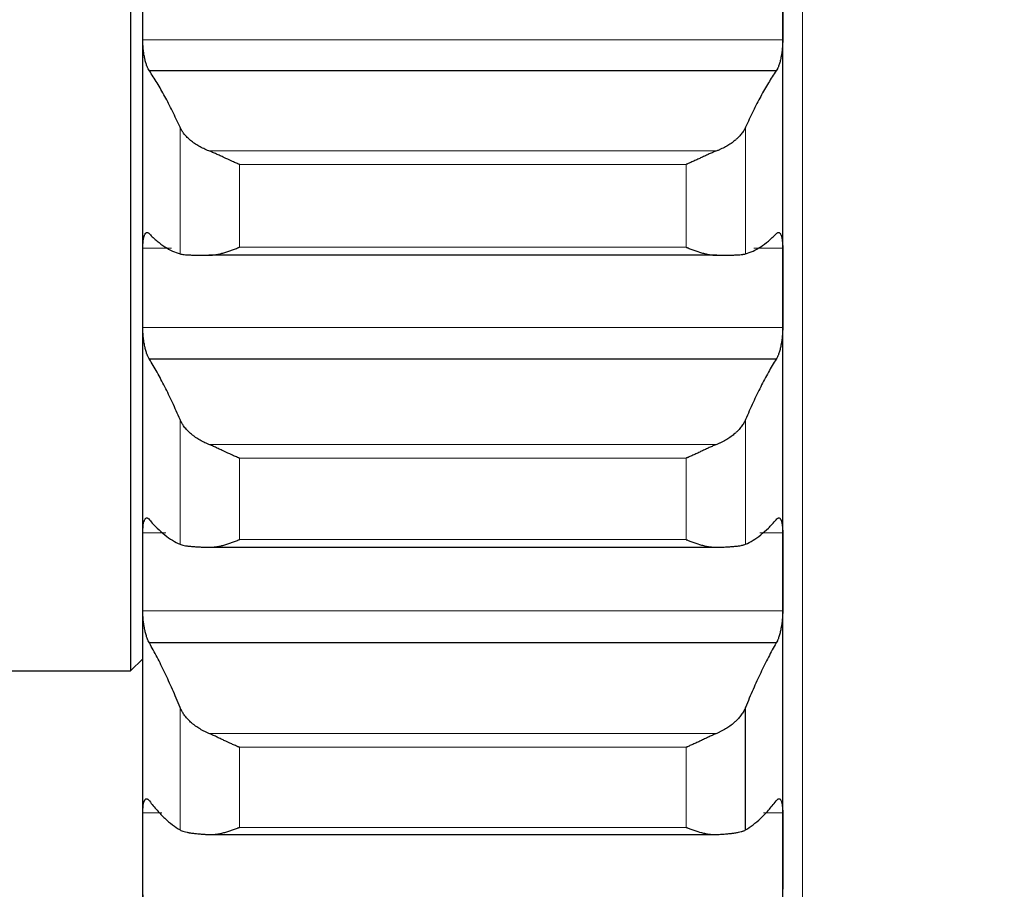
# Model space of a CAD drawing. Header units: inches. Extents: x 0 to 20790, y -12 to 14700.
# Tile 148 of 256: x 7750 to 7830, y 9675 to 9746. Entities that reach past the tile are written whole.
import ezdxf

# ---------------------------------------------------------------- set-up
doc = ezdxf.new("R2010")
doc.units = ezdxf.units.IN
doc.layers.add('1', color=7, linetype='Continuous', true_color=0xffffff)
doc.layers.add('254', color=7, linetype='Continuous', true_color=0xffffff)
doc.styles.add('latin_extended', font='simplex.shx')
doc.dimstyles.get("Standard").update_dxf_attribs({"dimtxt": 0.18, "dimasz": 0.18, "dimexe": 0.18, "dimexo": 0.0625, "dimgap": 0.09, "dimtad": 0, "dimtih": 1, "dimtoh": 1, "dimdec": 4, "dimzin": 0, "dimdsep": 46, "dimtxsty": 'Standard', "dimcen": 0.09, "dimadec": 0, "dimazin": 0, "dimtfac": 1, "dimtdec": 4, "dimtofl": 0, "dimtmove": 0, "dimatfit": 3, "dimfxl": 1, "dimtolj": 1, "dimtzin": 0, "dimarcsym": 0})

# ---------------------------------------------------------------- blocks, each defined once
blk = doc.blocks.new('_U12')
at = {"layer": '254', "color": 3, "linetype": 'Continuous', "lineweight": 13, "transparency": 16777216}
for p, q in [((1084.956, 11094.092), (1084.956, 8079.946)), ((8069.956, 9257.092), (8069.956, 8079.946)), ((1207.456, 8114.946), (7947.456, 8114.946))]:
    blk.add_line(p, q, dxfattribs=at)
at = {"layer": '254', "color": 3, "transparency": 16777216}
for points in [[(1207.456, 8135.363), (1207.456, 8094.529), (1084.956, 8114.946)], [(7947.456, 8094.529), (7947.456, 8135.363), (8069.956, 8114.946)]]:
    blk.add_solid(points, dxfattribs=at)
at = {"layer": 'Defpoints', "color": 0, "transparency": 16777216}
for p in [(1084.956, 11129.092), (8069.956, 9292.092), (8069.956, 8114.946)]:
    blk.add_point(p, dxfattribs=at)
at = {"layer": '254', "color": 2, "lineweight": 13, "transparency": 16777216, "insert": (4361.622, 8298.696), "char_height": 122.5, "attachment_point": 1, "style": 'latin_extended'}
blk.add_mtext('\\A1;6985', dxfattribs=at)

msp = doc.modelspace()

# ---------------------------------------------------------------- linework, layer by layer
at = {"layer": '1', "color": 110, "linetype": 'Continuous', "lineweight": 13}
for p, q in [((7813.556, 9527.129), (7813.556, 9857.612)), ((7811.953, 9743.889), (7759.958, 9743.889)), ((7762.982, 9726.493), (7762.982, 9736.778)), ((7808.929, 9726.493), (7808.929, 9736.778)), ((7806.587, 9734.86), (7765.324, 9734.86)), ((7767.812, 9727.036), (7767.812, 9733.753)), ((7804.1, 9733.753), (7767.812, 9733.753)), ((7804.1, 9727.036), (7804.1, 9733.753)), ((7762.295, 9726.94), (7759.958, 9726.94)), ((7804.1, 9727.036), (7767.812, 9727.036)), ((7811.953, 9726.94), (7809.617, 9726.94)), ((7811.953, 9720.508), (7759.958, 9720.508)), ((7762.982, 9702.891), (7762.982, 9713.023)), ((7808.929, 9702.891), (7808.929, 9713.023)), ((7806.587, 9711.004), (7765.324, 9711.004)), ((7767.812, 9703.269), (7767.812, 9709.885)), ((7804.1, 9709.885), (7767.812, 9709.885)), ((7804.1, 9703.269), (7804.1, 9709.885)), ((7761.83, 9703.813), (7759.958, 9703.813)), ((7804.1, 9703.269), (7767.812, 9703.269)), ((7811.953, 9703.813), (7810.081, 9703.813)), ((7811.953, 9697.482), (7759.958, 9697.482)), ((7762.982, 9679.674), (7762.982, 9689.635)), ((7806.587, 9687.519), (7765.324, 9687.519)), ((7804.1, 9686.389), (7767.812, 9686.389)), ((7767.812, 9679.885), (7767.812, 9686.389)), ((7804.1, 9679.885), (7804.1, 9686.389)), ((7761.512, 9681.068), (7759.958, 9681.068)), ((7811.953, 9681.068), (7810.4, 9681.068)), ((7804.1, 9679.885), (7767.812, 9679.885))]:
    msp.add_line(p, q, dxfattribs=at)
at = {"layer": '1', "color": 2, "linetype": 'Continuous', "lineweight": 25}
for p, q in [((7758.956, 9857.585), (7758.956, 9692.592)), ((7759.956, 9723.724), (7759.956, 9747.151)), ((7811.956, 9723.724), (7811.956, 9747.151)), ((7811.418, 9741.366), (7760.493, 9741.366)), ((7806.587, 9726.375), (7765.324, 9726.375)), ((7759.956, 9700.647), (7759.956, 9723.724)), ((7811.956, 9700.647), (7811.956, 9723.724)), ((7811.418, 9717.937), (7760.493, 9717.937)), ((7765.324, 9702.645), (7806.587, 9702.645)), ((7759.956, 9677.959), (7759.956, 9700.647)), ((7811.956, 9677.959), (7811.956, 9700.647)), ((7811.418, 9694.868), (7760.493, 9694.868)), ((7758.956, 9692.592), (7759.956, 9693.592)), ((7705.956, 9692.592), (7758.956, 9692.592)), ((7808.929, 9679.674), (7808.929, 9689.635)), ((7765.324, 9679.298), (7806.587, 9679.298)), ((7759.956, 9655.693), (7759.956, 9677.959)), ((7811.956, 9655.693), (7811.956, 9677.959))]:
    msp.add_line(p, q, dxfattribs=at)
for points in [[(7759.958, 9743.889), (7759.957, 9744.976), (7759.956, 9746.063), (7759.956, 9747.151)], [(7811.956, 9747.151), (7811.956, 9746.063), (7811.955, 9744.976), (7811.953, 9743.889)], [(7762.982, 9736.778), (7762.778, 9737.231), (7762.369, 9738.101), (7761.749, 9739.301), (7761.124, 9740.395), (7760.704, 9741.054), (7760.493, 9741.366)], [(7811.418, 9741.366), (7811.207, 9741.054), (7810.787, 9740.395), (7810.162, 9739.301), (7809.543, 9738.101), (7809.133, 9737.231), (7808.929, 9736.778)], [(7760.493, 9728.113), (7760.704, 9727.899), (7761.124, 9727.512), (7761.749, 9727.048), (7762.369, 9726.701), (7762.778, 9726.549), (7762.982, 9726.493)], [(7808.929, 9726.493), (7809.133, 9726.549), (7809.543, 9726.701), (7810.162, 9727.048), (7810.787, 9727.512), (7811.207, 9727.899), (7811.418, 9728.113)], [(7759.956, 9723.724), (7759.956, 9724.796), (7759.957, 9725.868), (7759.958, 9726.94)], [(7811.953, 9726.94), (7811.955, 9725.868), (7811.956, 9724.796), (7811.956, 9723.724)], [(7759.958, 9720.508), (7759.957, 9721.58), (7759.956, 9722.652), (7759.956, 9723.724)], [(7811.956, 9723.724), (7811.956, 9722.652), (7811.955, 9721.58), (7811.953, 9720.508)], [(7762.982, 9713.023), (7762.778, 9713.501), (7762.369, 9714.424), (7761.749, 9715.703), (7761.124, 9716.88), (7760.704, 9717.597), (7760.493, 9717.937)], [(7811.418, 9717.937), (7811.207, 9717.597), (7810.787, 9716.88), (7810.162, 9715.703), (7809.543, 9714.424), (7809.133, 9713.501), (7808.929, 9713.023)], [(7760.493, 9704.882), (7760.704, 9704.638), (7761.124, 9704.19), (7761.749, 9703.634), (7762.369, 9703.194), (7762.778, 9702.979), (7762.982, 9702.891)], [(7808.929, 9702.891), (7809.133, 9702.979), (7809.543, 9703.194), (7810.162, 9703.634), (7810.787, 9704.19), (7811.207, 9704.638), (7811.418, 9704.882)], [(7759.956, 9700.647), (7759.956, 9701.703), (7759.957, 9702.758), (7759.958, 9703.813)], [(7811.953, 9703.813), (7811.955, 9702.758), (7811.956, 9701.703), (7811.956, 9700.647)], [(7759.958, 9697.482), (7759.957, 9698.537), (7759.956, 9699.592), (7759.956, 9700.647)], [(7811.956, 9700.647), (7811.956, 9699.592), (7811.955, 9698.537), (7811.953, 9697.482)], [(7762.982, 9689.635), (7762.778, 9690.139), (7762.369, 9691.111), (7761.749, 9692.469), (7761.124, 9693.727), (7760.704, 9694.499), (7760.493, 9694.868)], [(7811.418, 9694.868), (7811.207, 9694.499), (7810.787, 9693.727), (7810.162, 9692.469), (7809.543, 9691.111), (7809.133, 9690.139), (7808.929, 9689.635)], [(7760.493, 9682.032), (7760.704, 9681.758), (7761.124, 9681.25), (7761.749, 9680.602), (7762.369, 9680.07), (7762.778, 9679.793), (7762.982, 9679.674)], [(7808.929, 9679.674), (7809.133, 9679.793), (7809.543, 9680.07), (7810.162, 9680.602), (7810.787, 9681.25), (7811.207, 9681.758), (7811.418, 9682.032)], [(7759.956, 9677.959), (7759.956, 9678.995), (7759.957, 9680.031), (7759.958, 9681.068)], [(7811.953, 9681.068), (7811.955, 9680.031), (7811.956, 9678.995), (7811.956, 9677.959)], [(7759.958, 9674.849), (7759.957, 9675.886), (7759.956, 9676.922), (7759.956, 9677.959)], [(7811.956, 9677.959), (7811.956, 9676.922), (7811.955, 9675.886), (7811.953, 9674.849)]]:
    msp.add_open_spline(points, degree=3, dxfattribs=at)
for points, knots in [([(7760.493, 9741.366), (7760.459, 9741.408), (7760.425, 9741.461), (7760.374, 9741.556), (7760.358, 9741.59), (7760.333, 9741.646), (7760.325, 9741.665), (7760.308, 9741.705), (7760.3, 9741.726), (7760.26, 9741.831), (7760.23, 9741.924), (7760.186, 9742.076), (7760.172, 9742.129), (7760.152, 9742.211), (7760.145, 9742.239), (7760.132, 9742.296), (7760.126, 9742.325), (7760.095, 9742.47), (7760.072, 9742.59), (7760.047, 9742.748), (7760.043, 9742.78), (7760.033, 9742.844), (7760.029, 9742.876), (7760.016, 9742.974), (7760.008, 9743.039), (7759.988, 9743.235), (7759.977, 9743.367), (7759.968, 9743.532), (7759.966, 9743.565), (7759.963, 9743.631), (7759.962, 9743.664), (7759.959, 9743.761), (7759.958, 9743.825), (7759.958, 9743.889)], [0, 0, 0, 0, 0.125, 0.125, 0.1875, 0.1875, 0.21875, 0.21875, 0.25, 0.25, 0.375, 0.375, 0.4375, 0.4375, 0.46875, 0.46875, 0.5, 0.5, 0.625, 0.625, 0.65625, 0.65625, 0.6875, 0.6875, 0.75, 0.75, 0.875, 0.875, 0.90625, 0.90625, 0.9375, 0.9375, 1, 1, 1, 1]), ([(7811.953, 9743.889), (7811.953, 9743.825), (7811.951, 9743.697), (7811.943, 9743.503), (7811.934, 9743.371), (7811.926, 9743.272), (7811.923, 9743.238), (7811.917, 9743.172), (7811.914, 9743.139), (7811.896, 9742.975), (7811.88, 9742.846), (7811.855, 9742.689), (7811.85, 9742.657), (7811.842, 9742.61), (7811.839, 9742.595), (7811.833, 9742.564), (7811.819, 9742.487), (7811.793, 9742.353), (7811.767, 9742.241), (7811.74, 9742.132), (7811.726, 9742.079), (7811.682, 9741.925), (7811.651, 9741.832), (7811.604, 9741.706), (7811.588, 9741.667), (7811.563, 9741.611), (7811.554, 9741.593), (7811.538, 9741.558), (7811.529, 9741.541), (7811.487, 9741.461), (7811.453, 9741.408), (7811.418, 9741.366)], [0, 0, 0, 0, 0.0625, 0.125, 0.1875, 0.1875, 0.21875, 0.21875, 0.25, 0.25, 0.375, 0.375, 0.40625, 0.40625, 0.421875, 0.421875, 0.4375, 0.5, 0.5625, 0.5625, 0.625, 0.625, 0.75, 0.75, 0.8125, 0.8125, 0.84375, 0.84375, 0.875, 0.875, 1, 1, 1, 1]), ([(7765.324, 9734.86), (7765.178, 9734.916), (7765.038, 9734.975), (7764.77, 9735.102), (7764.512, 9735.236), (7764.276, 9735.384), (7764.135, 9735.481), (7764.107, 9735.501), (7764.052, 9735.54), (7764.025, 9735.56), (7763.945, 9735.621), (7763.893, 9735.662), (7763.744, 9735.786), (7763.651, 9735.871), (7763.479, 9736.043), (7763.4, 9736.132), (7763.292, 9736.267), (7763.258, 9736.312), (7763.209, 9736.381), (7763.193, 9736.404), (7763.162, 9736.45), (7763.147, 9736.473), (7763.075, 9736.59), (7763.025, 9736.684), (7762.982, 9736.778)], [0, 0, 0, 0, 0.125, 0.125, 0.25, 0.375, 0.375, 0.40625, 0.40625, 0.4375, 0.4375, 0.5, 0.5, 0.625, 0.625, 0.75, 0.75, 0.8125, 0.8125, 0.84375, 0.84375, 0.875, 0.875, 1, 1, 1, 1]), ([(7808.929, 9736.778), (7808.887, 9736.684), (7808.837, 9736.59), (7808.722, 9736.406), (7808.593, 9736.224), (7808.436, 9736.047), (7808.306, 9735.916), (7808.261, 9735.873), (7808.191, 9735.809), (7808.167, 9735.788), (7808.119, 9735.746), (7808.094, 9735.725), (7807.969, 9735.621), (7807.758, 9735.461), (7807.523, 9735.313), (7807.276, 9735.172), (7807.146, 9735.104), (7806.976, 9735.024), (7806.942, 9735.008), (7806.873, 9734.977), (7806.768, 9734.931), (7806.66, 9734.888), (7806.587, 9734.86)], [0, 0, 0, 0, 0.125, 0.125, 0.25, 0.375, 0.375, 0.4375, 0.4375, 0.46875, 0.46875, 0.5, 0.5, 0.625, 0.75, 0.75, 0.875, 0.875, 0.90625, 0.90625, 0.9375, 1, 1, 1, 1]), ([(7767.812, 9733.753), (7767.808, 9733.754), (7767.805, 9733.755), (7767.799, 9733.758), (7767.795, 9733.76), (7767.785, 9733.764), (7767.765, 9733.772), (7767.719, 9733.792), (7767.626, 9733.832), (7767.547, 9733.867), (7767.389, 9733.936), (7767.284, 9733.983), (7766.97, 9734.126), (7766.762, 9734.223), (7766.451, 9734.367), (7766.348, 9734.415), (7766.192, 9734.487), (7766.14, 9734.511), (7766.037, 9734.558), (7765.985, 9734.581), (7765.83, 9734.65), (7765.728, 9734.695), (7765.525, 9734.781), (7765.424, 9734.822), (7765.324, 9734.86)], [0, 0, 0, 0, 0.003906, 0.003906, 0.007813, 0.007813, 0.015625, 0.03125, 0.0625, 0.125, 0.125, 0.25, 0.25, 0.5, 0.5, 0.625, 0.625, 0.6875, 0.6875, 0.75, 0.75, 0.875, 0.875, 1, 1, 1, 1]), ([(7806.587, 9734.86), (7806.488, 9734.822), (7806.387, 9734.781), (7806.186, 9734.696), (7806.085, 9734.652), (7805.881, 9734.561), (7805.778, 9734.514), (7805.572, 9734.419), (7805.468, 9734.371), (7805.258, 9734.273), (7805.153, 9734.224), (7804.943, 9734.127), (7804.838, 9734.079), (7804.628, 9733.984), (7804.523, 9733.936), (7804.364, 9733.867), (7804.285, 9733.832), (7804.193, 9733.792), (7804.146, 9733.772), (7804.126, 9733.764), (7804.113, 9733.758), (7804.106, 9733.755), (7804.1, 9733.753)], [0, 0, 0, 0, 0.125, 0.125, 0.25, 0.25, 0.375, 0.375, 0.5, 0.5, 0.625, 0.625, 0.75, 0.75, 0.875, 0.875, 0.9375, 0.96875, 0.984375, 0.992187, 0.992187, 1, 1, 1, 1]), ([(7759.958, 9726.94), (7759.958, 9727.003), (7759.96, 9727.124), (7759.969, 9727.297), (7759.977, 9727.405), (7759.985, 9727.484), (7759.988, 9727.51), (7759.994, 9727.56), (7759.998, 9727.585), (7760.015, 9727.704), (7760.032, 9727.79), (7760.057, 9727.885), (7760.062, 9727.903), (7760.07, 9727.93), (7760.073, 9727.939), (7760.078, 9727.956), (7760.092, 9727.997), (7760.119, 9728.063), (7760.145, 9728.11), (7760.172, 9728.152), (7760.186, 9728.169), (7760.23, 9728.213), (7760.26, 9728.23), (7760.308, 9728.236), (7760.324, 9728.235), (7760.349, 9728.229), (7760.357, 9728.227), (7760.374, 9728.219), (7760.382, 9728.215), (7760.425, 9728.19), (7760.459, 9728.157), (7760.493, 9728.113)], [0, 0, 0, 0, 0.0625, 0.125, 0.1875, 0.1875, 0.21875, 0.21875, 0.25, 0.25, 0.375, 0.375, 0.40625, 0.40625, 0.421875, 0.421875, 0.4375, 0.5, 0.5625, 0.5625, 0.625, 0.625, 0.75, 0.75, 0.8125, 0.8125, 0.84375, 0.84375, 0.875, 0.875, 1, 1, 1, 1]), ([(7811.418, 9728.113), (7811.453, 9728.157), (7811.487, 9728.19), (7811.537, 9728.22), (7811.554, 9728.227), (7811.578, 9728.233), (7811.587, 9728.235), (7811.603, 9728.236), (7811.611, 9728.235), (7811.651, 9728.23), (7811.682, 9728.213), (7811.725, 9728.17), (7811.739, 9728.153), (7811.759, 9728.122), (7811.766, 9728.11), (7811.779, 9728.087), (7811.786, 9728.074), (7811.817, 9728.008), (7811.839, 9727.944), (7811.864, 9727.849), (7811.869, 9727.83), (7811.878, 9727.789), (7811.883, 9727.768), (7811.895, 9727.703), (7811.903, 9727.657), (7811.924, 9727.515), (7811.935, 9727.411), (7811.944, 9727.27), (7811.945, 9727.241), (7811.948, 9727.183), (7811.949, 9727.153), (7811.952, 9727.064), (7811.953, 9727.003), (7811.953, 9726.94)], [0, 0, 0, 0, 0.125, 0.125, 0.1875, 0.1875, 0.21875, 0.21875, 0.25, 0.25, 0.375, 0.375, 0.4375, 0.4375, 0.46875, 0.46875, 0.5, 0.5, 0.625, 0.625, 0.65625, 0.65625, 0.6875, 0.6875, 0.75, 0.75, 0.875, 0.875, 0.90625, 0.90625, 0.9375, 0.9375, 1, 1, 1, 1]), ([(7762.982, 9726.493), (7763.025, 9726.481), (7763.075, 9726.47), (7763.189, 9726.451), (7763.318, 9726.434), (7763.476, 9726.42), (7763.605, 9726.411), (7763.65, 9726.408), (7763.721, 9726.405), (7763.744, 9726.403), (7763.793, 9726.401), (7763.817, 9726.4), (7763.942, 9726.394), (7764.154, 9726.387), (7764.389, 9726.383), (7764.636, 9726.379), (7764.765, 9726.378), (7764.935, 9726.377), (7764.97, 9726.376), (7765.039, 9726.376), (7765.144, 9726.376), (7765.251, 9726.375), (7765.324, 9726.375)], [0, 0, 0, 0, 0.125, 0.125, 0.25, 0.375, 0.375, 0.4375, 0.4375, 0.46875, 0.46875, 0.5, 0.5, 0.625, 0.75, 0.75, 0.875, 0.875, 0.90625, 0.90625, 0.9375, 1, 1, 1, 1]), ([(7765.324, 9726.375), (7765.424, 9726.375), (7765.524, 9726.38), (7765.725, 9726.4), (7765.827, 9726.414), (7766.03, 9726.449), (7766.133, 9726.471), (7766.34, 9726.52), (7766.444, 9726.547), (7766.654, 9726.608), (7766.759, 9726.64), (7766.968, 9726.71), (7767.073, 9726.747), (7767.283, 9726.824), (7767.389, 9726.864), (7767.547, 9726.927), (7767.626, 9726.959), (7767.719, 9726.997), (7767.765, 9727.017), (7767.785, 9727.025), (7767.798, 9727.031), (7767.805, 9727.033), (7767.812, 9727.036)], [0, 0, 0, 0, 0.125, 0.125, 0.25, 0.25, 0.375, 0.375, 0.5, 0.5, 0.625, 0.625, 0.75, 0.75, 0.875, 0.875, 0.9375, 0.96875, 0.984375, 0.992187, 0.992187, 1, 1, 1, 1]), ([(7804.1, 9727.036), (7804.103, 9727.035), (7804.106, 9727.033), (7804.113, 9727.031), (7804.116, 9727.029), (7804.126, 9727.025), (7804.146, 9727.017), (7804.193, 9726.997), (7804.285, 9726.959), (7804.364, 9726.927), (7804.522, 9726.865), (7804.627, 9726.824), (7804.941, 9726.709), (7805.149, 9726.639), (7805.46, 9726.549), (7805.564, 9726.522), (7805.719, 9726.485), (7805.771, 9726.473), (7805.875, 9726.451), (7805.927, 9726.441), (7806.082, 9726.414), (7806.184, 9726.4), (7806.387, 9726.38), (7806.487, 9726.375), (7806.587, 9726.375)], [0, 0, 0, 0, 0.003906, 0.003906, 0.007812, 0.007812, 0.015625, 0.03125, 0.0625, 0.125, 0.125, 0.25, 0.25, 0.5, 0.5, 0.625, 0.625, 0.6875, 0.6875, 0.75, 0.75, 0.875, 0.875, 1, 1, 1, 1]), ([(7806.587, 9726.375), (7806.733, 9726.375), (7806.873, 9726.376), (7807.142, 9726.378), (7807.4, 9726.38), (7807.636, 9726.385), (7807.777, 9726.388), (7807.804, 9726.389), (7807.859, 9726.391), (7807.886, 9726.392), (7807.967, 9726.394), (7808.018, 9726.396), (7808.168, 9726.403), (7808.261, 9726.408), (7808.432, 9726.42), (7808.511, 9726.427), (7808.619, 9726.438), (7808.654, 9726.442), (7808.703, 9726.449), (7808.718, 9726.451), (7808.749, 9726.456), (7808.764, 9726.458), (7808.837, 9726.47), (7808.887, 9726.481), (7808.929, 9726.493)], [0, 0, 0, 0, 0.125, 0.125, 0.25, 0.375, 0.375, 0.40625, 0.40625, 0.4375, 0.4375, 0.5, 0.5, 0.625, 0.625, 0.75, 0.75, 0.8125, 0.8125, 0.84375, 0.84375, 0.875, 0.875, 1, 1, 1, 1]), ([(7760.493, 9717.937), (7760.459, 9717.984), (7760.425, 9718.041), (7760.374, 9718.143), (7760.358, 9718.179), (7760.333, 9718.238), (7760.325, 9718.258), (7760.308, 9718.3), (7760.3, 9718.322), (7760.26, 9718.432), (7760.23, 9718.529), (7760.186, 9718.685), (7760.172, 9718.739), (7760.152, 9718.824), (7760.145, 9718.853), (7760.132, 9718.911), (7760.126, 9718.94), (7760.095, 9719.088), (7760.072, 9719.21), (7760.047, 9719.369), (7760.043, 9719.401), (7760.033, 9719.466), (7760.029, 9719.499), (7760.016, 9719.597), (7760.008, 9719.663), (7759.988, 9719.859), (7759.977, 9719.99), (7759.968, 9720.155), (7759.966, 9720.187), (7759.963, 9720.253), (7759.962, 9720.285), (7759.959, 9720.382), (7759.958, 9720.445), (7759.958, 9720.508)], [0, 0, 0, 0, 0.125, 0.125, 0.1875, 0.1875, 0.21875, 0.21875, 0.25, 0.25, 0.375, 0.375, 0.4375, 0.4375, 0.46875, 0.46875, 0.5, 0.5, 0.625, 0.625, 0.65625, 0.65625, 0.6875, 0.6875, 0.75, 0.75, 0.875, 0.875, 0.90625, 0.90625, 0.9375, 0.9375, 1, 1, 1, 1]), ([(7811.953, 9720.508), (7811.953, 9720.445), (7811.951, 9720.319), (7811.943, 9720.126), (7811.934, 9719.995), (7811.926, 9719.895), (7811.923, 9719.862), (7811.917, 9719.796), (7811.914, 9719.763), (7811.896, 9719.598), (7811.88, 9719.469), (7811.855, 9719.309), (7811.85, 9719.277), (7811.842, 9719.23), (7811.839, 9719.214), (7811.833, 9719.183), (7811.819, 9719.105), (7811.793, 9718.969), (7811.767, 9718.854), (7811.74, 9718.743), (7811.726, 9718.688), (7811.682, 9718.529), (7811.651, 9718.433), (7811.604, 9718.301), (7811.588, 9718.26), (7811.563, 9718.201), (7811.554, 9718.182), (7811.538, 9718.145), (7811.529, 9718.127), (7811.487, 9718.041), (7811.453, 9717.984), (7811.418, 9717.937)], [0, 0, 0, 0, 0.0625, 0.125, 0.1875, 0.1875, 0.21875, 0.21875, 0.25, 0.25, 0.375, 0.375, 0.40625, 0.40625, 0.421875, 0.421875, 0.4375, 0.5, 0.5625, 0.5625, 0.625, 0.625, 0.75, 0.75, 0.8125, 0.8125, 0.84375, 0.84375, 0.875, 0.875, 1, 1, 1, 1]), ([(7765.324, 9711.004), (7765.178, 9711.062), (7765.038, 9711.125), (7764.77, 9711.258), (7764.512, 9711.399), (7764.276, 9711.554), (7764.135, 9711.656), (7764.107, 9711.677), (7764.052, 9711.718), (7764.025, 9711.739), (7763.945, 9711.803), (7763.893, 9711.846), (7763.744, 9711.977), (7763.651, 9712.066), (7763.479, 9712.248), (7763.4, 9712.341), (7763.292, 9712.483), (7763.258, 9712.531), (7763.209, 9712.603), (7763.193, 9712.628), (7763.162, 9712.677), (7763.147, 9712.701), (7763.075, 9712.824), (7763.025, 9712.923), (7762.982, 9713.023)], [0, 0, 0, 0, 0.125, 0.125, 0.25, 0.375, 0.375, 0.40625, 0.40625, 0.4375, 0.4375, 0.5, 0.5, 0.625, 0.625, 0.75, 0.75, 0.8125, 0.8125, 0.84375, 0.84375, 0.875, 0.875, 1, 1, 1, 1]), ([(7808.929, 9713.023), (7808.887, 9712.923), (7808.837, 9712.824), (7808.722, 9712.63), (7808.593, 9712.438), (7808.436, 9712.251), (7808.306, 9712.114), (7808.261, 9712.068), (7808.191, 9712.001), (7808.167, 9711.979), (7808.119, 9711.934), (7808.094, 9711.912), (7807.969, 9711.803), (7807.758, 9711.635), (7807.523, 9711.48), (7807.276, 9711.331), (7807.146, 9711.26), (7806.976, 9711.176), (7806.942, 9711.159), (7806.873, 9711.127), (7806.768, 9711.079), (7806.66, 9711.033), (7806.587, 9711.004)], [0, 0, 0, 0, 0.125, 0.125, 0.25, 0.375, 0.375, 0.4375, 0.4375, 0.46875, 0.46875, 0.5, 0.5, 0.625, 0.75, 0.75, 0.875, 0.875, 0.90625, 0.90625, 0.9375, 1, 1, 1, 1]), ([(7767.812, 9709.885), (7767.808, 9709.886), (7767.805, 9709.887), (7767.799, 9709.89), (7767.795, 9709.892), (7767.785, 9709.896), (7767.765, 9709.904), (7767.719, 9709.924), (7767.626, 9709.963), (7767.547, 9709.997), (7767.389, 9710.066), (7767.284, 9710.113), (7766.97, 9710.255), (7766.762, 9710.352), (7766.451, 9710.498), (7766.348, 9710.547), (7766.192, 9710.619), (7766.14, 9710.644), (7766.037, 9710.692), (7765.985, 9710.716), (7765.83, 9710.786), (7765.728, 9710.833), (7765.525, 9710.921), (7765.424, 9710.964), (7765.324, 9711.004)], [0, 0, 0, 0, 0.003906, 0.003906, 0.007813, 0.007813, 0.015625, 0.03125, 0.0625, 0.125, 0.125, 0.25, 0.25, 0.5, 0.5, 0.625, 0.625, 0.6875, 0.6875, 0.75, 0.75, 0.875, 0.875, 1, 1, 1, 1]), ([(7806.587, 9711.004), (7806.488, 9710.964), (7806.387, 9710.921), (7806.186, 9710.833), (7806.085, 9710.788), (7805.881, 9710.695), (7805.778, 9710.647), (7805.572, 9710.551), (7805.468, 9710.502), (7805.258, 9710.403), (7805.153, 9710.354), (7804.943, 9710.257), (7804.838, 9710.209), (7804.628, 9710.113), (7804.523, 9710.066), (7804.364, 9709.997), (7804.285, 9709.963), (7804.193, 9709.924), (7804.146, 9709.904), (7804.126, 9709.896), (7804.113, 9709.89), (7804.106, 9709.887), (7804.1, 9709.885)], [0, 0, 0, 0, 0.125, 0.125, 0.25, 0.25, 0.375, 0.375, 0.5, 0.5, 0.625, 0.625, 0.75, 0.75, 0.875, 0.875, 0.9375, 0.96875, 0.984375, 0.992187, 0.992187, 1, 1, 1, 1]), ([(7759.958, 9703.813), (7759.958, 9703.874), (7759.96, 9703.994), (7759.969, 9704.162), (7759.977, 9704.267), (7759.985, 9704.344), (7759.988, 9704.369), (7759.994, 9704.417), (7759.998, 9704.441), (7760.015, 9704.556), (7760.032, 9704.638), (7760.057, 9704.727), (7760.062, 9704.744), (7760.07, 9704.769), (7760.073, 9704.777), (7760.078, 9704.793), (7760.092, 9704.832), (7760.119, 9704.893), (7760.145, 9704.935), (7760.172, 9704.971), (7760.186, 9704.987), (7760.23, 9705.023), (7760.26, 9705.034), (7760.308, 9705.033), (7760.324, 9705.03), (7760.349, 9705.02), (7760.357, 9705.016), (7760.374, 9705.006), (7760.382, 9705), (7760.425, 9704.969), (7760.459, 9704.931), (7760.493, 9704.882)], [0, 0, 0, 0, 0.0625, 0.125, 0.1875, 0.1875, 0.21875, 0.21875, 0.25, 0.25, 0.375, 0.375, 0.40625, 0.40625, 0.421875, 0.421875, 0.4375, 0.5, 0.5625, 0.5625, 0.625, 0.625, 0.75, 0.75, 0.8125, 0.8125, 0.84375, 0.84375, 0.875, 0.875, 1, 1, 1, 1]), ([(7811.418, 9704.882), (7811.453, 9704.931), (7811.487, 9704.968), (7811.537, 9705.006), (7811.554, 9705.016), (7811.578, 9705.026), (7811.587, 9705.029), (7811.603, 9705.032), (7811.611, 9705.033), (7811.651, 9705.034), (7811.682, 9705.023), (7811.725, 9704.987), (7811.739, 9704.972), (7811.759, 9704.945), (7811.766, 9704.935), (7811.779, 9704.914), (7811.786, 9704.902), (7811.817, 9704.842), (7811.839, 9704.782), (7811.864, 9704.693), (7811.869, 9704.675), (7811.878, 9704.636), (7811.883, 9704.616), (7811.895, 9704.554), (7811.903, 9704.511), (7811.924, 9704.373), (7811.935, 9704.273), (7811.944, 9704.136), (7811.945, 9704.108), (7811.948, 9704.051), (7811.949, 9704.022), (7811.952, 9703.934), (7811.953, 9703.874), (7811.953, 9703.813)], [0, 0, 0, 0, 0.125, 0.125, 0.1875, 0.1875, 0.21875, 0.21875, 0.25, 0.25, 0.375, 0.375, 0.4375, 0.4375, 0.46875, 0.46875, 0.5, 0.5, 0.625, 0.625, 0.65625, 0.65625, 0.6875, 0.6875, 0.75, 0.75, 0.875, 0.875, 0.90625, 0.90625, 0.9375, 0.9375, 1, 1, 1, 1]), ([(7765.324, 9702.646), (7765.424, 9702.643), (7765.524, 9702.646), (7765.725, 9702.661), (7765.827, 9702.673), (7766.03, 9702.705), (7766.133, 9702.724), (7766.34, 9702.769), (7766.444, 9702.795), (7766.654, 9702.852), (7766.759, 9702.884), (7766.968, 9702.951), (7767.073, 9702.986), (7767.283, 9703.061), (7767.389, 9703.1), (7767.547, 9703.162), (7767.626, 9703.193), (7767.719, 9703.231), (7767.765, 9703.25), (7767.785, 9703.258), (7767.798, 9703.263), (7767.805, 9703.266), (7767.812, 9703.269)], [0, 0, 0, 0, 0.125, 0.125, 0.25, 0.25, 0.375, 0.375, 0.5, 0.5, 0.625, 0.625, 0.75, 0.75, 0.875, 0.875, 0.9375, 0.96875, 0.984375, 0.992188, 0.992188, 1, 1, 1, 1]), ([(7804.1, 9703.269), (7804.103, 9703.267), (7804.106, 9703.266), (7804.113, 9703.263), (7804.116, 9703.262), (7804.126, 9703.258), (7804.146, 9703.25), (7804.193, 9703.231), (7804.285, 9703.193), (7804.47, 9703.12), (7804.627, 9703.061), (7804.941, 9702.949), (7805.149, 9702.882), (7805.46, 9702.797), (7805.564, 9702.771), (7805.719, 9702.737), (7805.771, 9702.726), (7805.875, 9702.707), (7805.927, 9702.698), (7806.082, 9702.674), (7806.184, 9702.662), (7806.387, 9702.646), (7806.487, 9702.643), (7806.587, 9702.646)], [0, 0, 0, 0, 0.003906, 0.003906, 0.007812, 0.007812, 0.015625, 0.03125, 0.0625, 0.125, 0.25, 0.25, 0.5, 0.5, 0.625, 0.625, 0.6875, 0.6875, 0.75, 0.75, 0.875, 0.875, 1, 1, 1, 1]), ([(7762.982, 9702.891), (7763.025, 9702.873), (7763.075, 9702.856), (7763.189, 9702.824), (7763.318, 9702.794), (7763.476, 9702.769), (7763.605, 9702.751), (7763.65, 9702.745), (7763.721, 9702.737), (7763.744, 9702.734), (7763.793, 9702.729), (7763.817, 9702.727), (7763.942, 9702.714), (7764.154, 9702.697), (7764.389, 9702.683), (7764.636, 9702.67), (7764.765, 9702.664), (7764.935, 9702.658), (7764.97, 9702.657), (7765.039, 9702.654), (7765.144, 9702.651), (7765.251, 9702.648), (7765.324, 9702.646)], [0, 0, 0, 0, 0.125, 0.125, 0.25, 0.375, 0.375, 0.4375, 0.4375, 0.46875, 0.46875, 0.5, 0.5, 0.625, 0.75, 0.75, 0.875, 0.875, 0.90625, 0.90625, 0.9375, 1, 1, 1, 1]), ([(7806.587, 9702.646), (7806.733, 9702.65), (7806.873, 9702.654), (7807.142, 9702.664), (7807.4, 9702.675), (7807.636, 9702.689), (7807.777, 9702.699), (7807.804, 9702.701), (7807.859, 9702.706), (7807.886, 9702.708), (7807.967, 9702.715), (7808.018, 9702.719), (7808.168, 9702.734), (7808.261, 9702.745), (7808.432, 9702.768), (7808.511, 9702.781), (7808.619, 9702.802), (7808.654, 9702.809), (7808.703, 9702.82), (7808.718, 9702.824), (7808.749, 9702.832), (7808.764, 9702.835), (7808.837, 9702.856), (7808.887, 9702.873), (7808.929, 9702.891)], [0, 0, 0, 0, 0.125, 0.125, 0.25, 0.375, 0.375, 0.40625, 0.40625, 0.4375, 0.4375, 0.5, 0.5, 0.625, 0.625, 0.75, 0.75, 0.8125, 0.8125, 0.84375, 0.84375, 0.875, 0.875, 1, 1, 1, 1]), ([(7760.493, 9694.868), (7760.459, 9694.919), (7760.425, 9694.981), (7760.374, 9695.089), (7760.358, 9695.128), (7760.333, 9695.19), (7760.325, 9695.211), (7760.308, 9695.255), (7760.3, 9695.277), (7760.26, 9695.392), (7760.23, 9695.492), (7760.186, 9695.653), (7760.172, 9695.708), (7760.152, 9695.795), (7760.145, 9695.824), (7760.132, 9695.883), (7760.126, 9695.913), (7760.095, 9696.063), (7760.072, 9696.188), (7760.047, 9696.348), (7760.043, 9696.38), (7760.033, 9696.445), (7760.029, 9696.478), (7760.016, 9696.577), (7760.008, 9696.643), (7759.988, 9696.84), (7759.977, 9696.97), (7759.968, 9697.133), (7759.966, 9697.166), (7759.963, 9697.231), (7759.962, 9697.263), (7759.959, 9697.358), (7759.958, 9697.421), (7759.958, 9697.482)], [0, 0, 0, 0, 0.125, 0.125, 0.1875, 0.1875, 0.21875, 0.21875, 0.25, 0.25, 0.375, 0.375, 0.4375, 0.4375, 0.46875, 0.46875, 0.5, 0.5, 0.625, 0.625, 0.65625, 0.65625, 0.6875, 0.6875, 0.75, 0.75, 0.875, 0.875, 0.90625, 0.90625, 0.9375, 0.9375, 1, 1, 1, 1]), ([(7811.953, 9697.482), (7811.953, 9697.421), (7811.951, 9697.296), (7811.943, 9697.105), (7811.934, 9696.974), (7811.926, 9696.875), (7811.923, 9696.842), (7811.917, 9696.776), (7811.914, 9696.743), (7811.896, 9696.578), (7811.88, 9696.448), (7811.855, 9696.287), (7811.85, 9696.255), (7811.842, 9696.207), (7811.839, 9696.192), (7811.833, 9696.16), (7811.819, 9696.081), (7811.793, 9695.943), (7811.767, 9695.826), (7811.74, 9695.712), (7811.726, 9695.656), (7811.682, 9695.493), (7811.651, 9695.393), (7811.604, 9695.256), (7811.588, 9695.212), (7811.563, 9695.15), (7811.554, 9695.13), (7811.538, 9695.091), (7811.529, 9695.072), (7811.487, 9694.981), (7811.453, 9694.919), (7811.418, 9694.868)], [0, 0, 0, 0, 0.0625, 0.125, 0.1875, 0.1875, 0.21875, 0.21875, 0.25, 0.25, 0.375, 0.375, 0.40625, 0.40625, 0.421875, 0.421875, 0.4375, 0.5, 0.5625, 0.5625, 0.625, 0.625, 0.75, 0.75, 0.8125, 0.8125, 0.84375, 0.84375, 0.875, 0.875, 1, 1, 1, 1]), ([(7765.324, 9687.519), (7765.178, 9687.58), (7765.038, 9687.645), (7764.77, 9687.784), (7764.512, 9687.932), (7764.276, 9688.094), (7764.135, 9688.201), (7764.107, 9688.223), (7764.052, 9688.266), (7764.025, 9688.288), (7763.945, 9688.355), (7763.893, 9688.4), (7763.744, 9688.537), (7763.651, 9688.63), (7763.479, 9688.821), (7763.4, 9688.918), (7763.292, 9689.068), (7763.258, 9689.118), (7763.209, 9689.194), (7763.193, 9689.22), (7763.162, 9689.271), (7763.147, 9689.297), (7763.075, 9689.426), (7763.025, 9689.53), (7762.982, 9689.635)], [0, 0, 0, 0, 0.125, 0.125, 0.25, 0.375, 0.375, 0.40625, 0.40625, 0.4375, 0.4375, 0.5, 0.5, 0.625, 0.625, 0.75, 0.75, 0.8125, 0.8125, 0.84375, 0.84375, 0.875, 0.875, 1, 1, 1, 1]), ([(7808.929, 9689.635), (7808.887, 9689.53), (7808.837, 9689.426), (7808.722, 9689.222), (7808.593, 9689.02), (7808.436, 9688.825), (7808.306, 9688.681), (7808.261, 9688.633), (7808.191, 9688.562), (7808.167, 9688.539), (7808.119, 9688.492), (7808.094, 9688.469), (7807.969, 9688.355), (7807.758, 9688.179), (7807.523, 9688.016), (7807.276, 9687.861), (7807.146, 9687.787), (7806.976, 9687.699), (7806.942, 9687.681), (7806.873, 9687.647), (7806.768, 9687.597), (7806.66, 9687.549), (7806.587, 9687.519)], [0, 0, 0, 0, 0.125, 0.125, 0.25, 0.375, 0.375, 0.4375, 0.4375, 0.46875, 0.46875, 0.5, 0.5, 0.625, 0.75, 0.75, 0.875, 0.875, 0.90625, 0.90625, 0.9375, 1, 1, 1, 1]), ([(7767.812, 9686.389), (7767.808, 9686.391), (7767.805, 9686.392), (7767.799, 9686.395), (7767.795, 9686.396), (7767.785, 9686.4), (7767.765, 9686.409), (7767.719, 9686.428), (7767.626, 9686.467), (7767.547, 9686.5), (7767.389, 9686.569), (7767.284, 9686.615), (7766.97, 9686.757), (7766.762, 9686.854), (7766.451, 9687.001), (7766.348, 9687.05), (7766.192, 9687.124), (7766.14, 9687.148), (7766.037, 9687.197), (7765.985, 9687.221), (7765.83, 9687.294), (7765.728, 9687.341), (7765.525, 9687.433), (7765.424, 9687.477), (7765.324, 9687.519)], [0, 0, 0, 0, 0.003906, 0.003906, 0.007813, 0.007813, 0.015625, 0.03125, 0.0625, 0.125, 0.125, 0.25, 0.25, 0.5, 0.5, 0.625, 0.625, 0.6875, 0.6875, 0.75, 0.75, 0.875, 0.875, 1, 1, 1, 1]), ([(7806.587, 9687.519), (7806.488, 9687.477), (7806.387, 9687.433), (7806.186, 9687.342), (7806.085, 9687.295), (7805.881, 9687.2), (7805.778, 9687.152), (7805.572, 9687.054), (7805.468, 9687.004), (7805.258, 9686.905), (7805.153, 9686.856), (7804.943, 9686.759), (7804.838, 9686.71), (7804.628, 9686.616), (7804.523, 9686.569), (7804.364, 9686.5), (7804.285, 9686.467), (7804.193, 9686.428), (7804.146, 9686.409), (7804.126, 9686.4), (7804.113, 9686.395), (7804.106, 9686.392), (7804.1, 9686.389)], [0, 0, 0, 0, 0.125, 0.125, 0.25, 0.25, 0.375, 0.375, 0.5, 0.5, 0.625, 0.625, 0.75, 0.75, 0.875, 0.875, 0.9375, 0.96875, 0.984375, 0.992187, 0.992187, 1, 1, 1, 1]), ([(7759.958, 9681.068), (7759.958, 9681.128), (7759.96, 9681.245), (7759.969, 9681.409), (7759.977, 9681.511), (7759.985, 9681.585), (7759.988, 9681.609), (7759.994, 9681.656), (7759.998, 9681.678), (7760.015, 9681.789), (7760.032, 9681.866), (7760.057, 9681.95), (7760.062, 9681.966), (7760.07, 9681.989), (7760.073, 9681.997), (7760.078, 9682.012), (7760.092, 9682.047), (7760.119, 9682.103), (7760.145, 9682.14), (7760.172, 9682.172), (7760.186, 9682.184), (7760.23, 9682.213), (7760.26, 9682.219), (7760.308, 9682.21), (7760.324, 9682.204), (7760.349, 9682.191), (7760.357, 9682.185), (7760.374, 9682.173), (7760.382, 9682.166), (7760.425, 9682.128), (7760.459, 9682.086), (7760.493, 9682.032)], [0, 0, 0, 0, 0.0625, 0.125, 0.1875, 0.1875, 0.21875, 0.21875, 0.25, 0.25, 0.375, 0.375, 0.40625, 0.40625, 0.421875, 0.421875, 0.4375, 0.5, 0.5625, 0.5625, 0.625, 0.625, 0.75, 0.75, 0.8125, 0.8125, 0.84375, 0.84375, 0.875, 0.875, 1, 1, 1, 1]), ([(7811.418, 9682.032), (7811.453, 9682.086), (7811.487, 9682.128), (7811.537, 9682.173), (7811.554, 9682.185), (7811.578, 9682.199), (7811.587, 9682.203), (7811.603, 9682.209), (7811.611, 9682.212), (7811.651, 9682.219), (7811.682, 9682.213), (7811.725, 9682.185), (7811.739, 9682.172), (7811.759, 9682.149), (7811.766, 9682.14), (7811.779, 9682.121), (7811.786, 9682.111), (7811.817, 9682.057), (7811.839, 9682.002), (7811.864, 9681.919), (7811.869, 9681.901), (7811.878, 9681.865), (7811.883, 9681.846), (7811.895, 9681.787), (7811.903, 9681.746), (7811.924, 9681.614), (7811.935, 9681.517), (7811.944, 9681.383), (7811.945, 9681.356), (7811.948, 9681.301), (7811.949, 9681.273), (7811.952, 9681.187), (7811.953, 9681.128), (7811.953, 9681.068)], [0, 0, 0, 0, 0.125, 0.125, 0.1875, 0.1875, 0.21875, 0.21875, 0.25, 0.25, 0.375, 0.375, 0.4375, 0.4375, 0.46875, 0.46875, 0.5, 0.5, 0.625, 0.625, 0.65625, 0.65625, 0.6875, 0.6875, 0.75, 0.75, 0.875, 0.875, 0.90625, 0.90625, 0.9375, 0.9375, 1, 1, 1, 1]), ([(7762.982, 9679.674), (7763.025, 9679.649), (7763.075, 9679.625), (7763.189, 9679.581), (7763.318, 9679.539), (7763.476, 9679.501), (7763.605, 9679.475), (7763.65, 9679.466), (7763.721, 9679.454), (7763.744, 9679.45), (7763.793, 9679.442), (7763.817, 9679.438), (7763.942, 9679.419), (7764.154, 9679.391), (7764.389, 9679.367), (7764.636, 9679.345), (7764.765, 9679.335), (7764.935, 9679.323), (7764.97, 9679.321), (7765.039, 9679.317), (7765.144, 9679.311), (7765.251, 9679.305), (7765.324, 9679.301)], [0, 0, 0, 0, 0.125, 0.125, 0.25, 0.375, 0.375, 0.4375, 0.4375, 0.46875, 0.46875, 0.5, 0.5, 0.625, 0.75, 0.75, 0.875, 0.875, 0.90625, 0.90625, 0.9375, 1, 1, 1, 1]), ([(7765.324, 9679.301), (7765.424, 9679.296), (7765.524, 9679.297), (7765.725, 9679.307), (7765.827, 9679.317), (7766.03, 9679.344), (7766.133, 9679.362), (7766.34, 9679.403), (7766.444, 9679.427), (7766.654, 9679.481), (7766.759, 9679.511), (7766.968, 9679.575), (7767.073, 9679.609), (7767.283, 9679.682), (7767.389, 9679.72), (7767.547, 9679.78), (7767.626, 9679.81), (7767.719, 9679.847), (7767.765, 9679.866), (7767.785, 9679.874), (7767.798, 9679.879), (7767.805, 9679.882), (7767.812, 9679.885)], [0, 0, 0, 0, 0.125, 0.125, 0.25, 0.25, 0.375, 0.375, 0.5, 0.5, 0.625, 0.625, 0.75, 0.75, 0.875, 0.875, 0.9375, 0.96875, 0.984375, 0.992187, 0.992187, 1, 1, 1, 1]), ([(7804.1, 9679.885), (7804.103, 9679.883), (7804.106, 9679.882), (7804.113, 9679.879), (7804.116, 9679.878), (7804.126, 9679.874), (7804.146, 9679.866), (7804.193, 9679.847), (7804.285, 9679.81), (7804.47, 9679.739), (7804.627, 9679.682), (7804.941, 9679.573), (7805.149, 9679.509), (7805.46, 9679.429), (7805.564, 9679.405), (7805.719, 9679.374), (7805.771, 9679.364), (7805.875, 9679.346), (7805.927, 9679.338), (7806.082, 9679.317), (7806.184, 9679.307), (7806.387, 9679.297), (7806.487, 9679.296), (7806.587, 9679.301)], [0, 0, 0, 0, 0.003906, 0.003906, 0.007812, 0.007812, 0.015625, 0.03125, 0.0625, 0.125, 0.25, 0.25, 0.5, 0.5, 0.625, 0.625, 0.6875, 0.6875, 0.75, 0.75, 0.875, 0.875, 1, 1, 1, 1]), ([(7806.587, 9679.301), (7806.733, 9679.308), (7806.873, 9679.317), (7807.142, 9679.335), (7807.4, 9679.354), (7807.636, 9679.378), (7807.777, 9679.395), (7807.804, 9679.398), (7807.859, 9679.405), (7807.886, 9679.408), (7807.967, 9679.419), (7808.018, 9679.426), (7808.168, 9679.449), (7808.261, 9679.466), (7808.432, 9679.5), (7808.511, 9679.519), (7808.619, 9679.549), (7808.654, 9679.559), (7808.703, 9679.575), (7808.718, 9679.58), (7808.749, 9679.591), (7808.764, 9679.597), (7808.837, 9679.625), (7808.887, 9679.649), (7808.929, 9679.674)], [0, 0, 0, 0, 0.125, 0.125, 0.25, 0.375, 0.375, 0.40625, 0.40625, 0.4375, 0.4375, 0.5, 0.5, 0.625, 0.625, 0.75, 0.75, 0.8125, 0.8125, 0.84375, 0.84375, 0.875, 0.875, 1, 1, 1, 1]), ([(7760.493, 9672.195), (7760.459, 9672.251), (7760.425, 9672.318), (7760.374, 9672.432), (7760.358, 9672.473), (7760.333, 9672.537), (7760.325, 9672.559), (7760.308, 9672.605), (7760.3, 9672.629), (7760.26, 9672.748), (7760.23, 9672.851), (7760.186, 9673.016), (7760.172, 9673.073), (7760.152, 9673.161), (7760.145, 9673.191), (7760.132, 9673.251), (7760.126, 9673.281), (7760.095, 9673.434), (7760.072, 9673.559), (7760.047, 9673.721), (7760.043, 9673.754), (7760.033, 9673.819), (7760.029, 9673.852), (7760.016, 9673.951), (7760.008, 9674.017), (7759.988, 9674.214), (7759.977, 9674.344), (7759.968, 9674.505), (7759.966, 9674.538), (7759.963, 9674.601), (7759.962, 9674.633), (7759.959, 9674.727), (7759.958, 9674.789), (7759.958, 9674.849)], [0, 0, 0, 0, 0.125, 0.125, 0.1875, 0.1875, 0.21875, 0.21875, 0.25, 0.25, 0.375, 0.375, 0.4375, 0.4375, 0.46875, 0.46875, 0.5, 0.5, 0.625, 0.625, 0.65625, 0.65625, 0.6875, 0.6875, 0.75, 0.75, 0.875, 0.875, 0.90625, 0.90625, 0.9375, 0.9375, 1, 1, 1, 1])]:
    msp.add_open_spline(points, degree=3, knots=knots, dxfattribs=at)

# ---------------------------------------------------------------- dimensions: what is measured, and where the dimension line sits
at = {"layer": '254', "color": 2, "linetype": 'Continuous', "lineweight": 13}
dim = msp.add_linear_dim(base=(8069.956, 8114.946), p1=(1084.956, 11129.092), p2=(8069.956, 9292.092), dimstyle='Standard', override={"dimscale": 35, "dimtxt": 3.5, "dimasz": 3.5, "dimexe": 1, "dimexo": 1, "dimgap": 1.75, "dimtad": 1, "dimtih": 1, "dimtoh": 0, "dimdec": 2, "dimlfac": 1, "dimzin": 8, "dimdsep": 46, "dimlunit": 2, "dimtxsty": 'latin_extended', "dimsah": 1, "dimse1": 0, "dimse2": 0, "dimsd1": 0, "dimsd2": 0, "dimclrd": 3, "dimclre": 3, "dimclrt": 2, "dimtol": 0, "dimtm": -0.1, "dimtfac": 0.714286, "dimtdec": 3, "dimtofl": 1, "dimtmove": 0, "dimtzin": 8, "dimlwd": 13, "dimlwe": 13}, dxfattribs=at)
dim.commit()
dim.dimension.update_dxf_attribs({"geometry": '_U12', "text_midpoint": (4577.456, 8114.946), "dimtype": 160})

doc.saveas('drawing.dxf')
